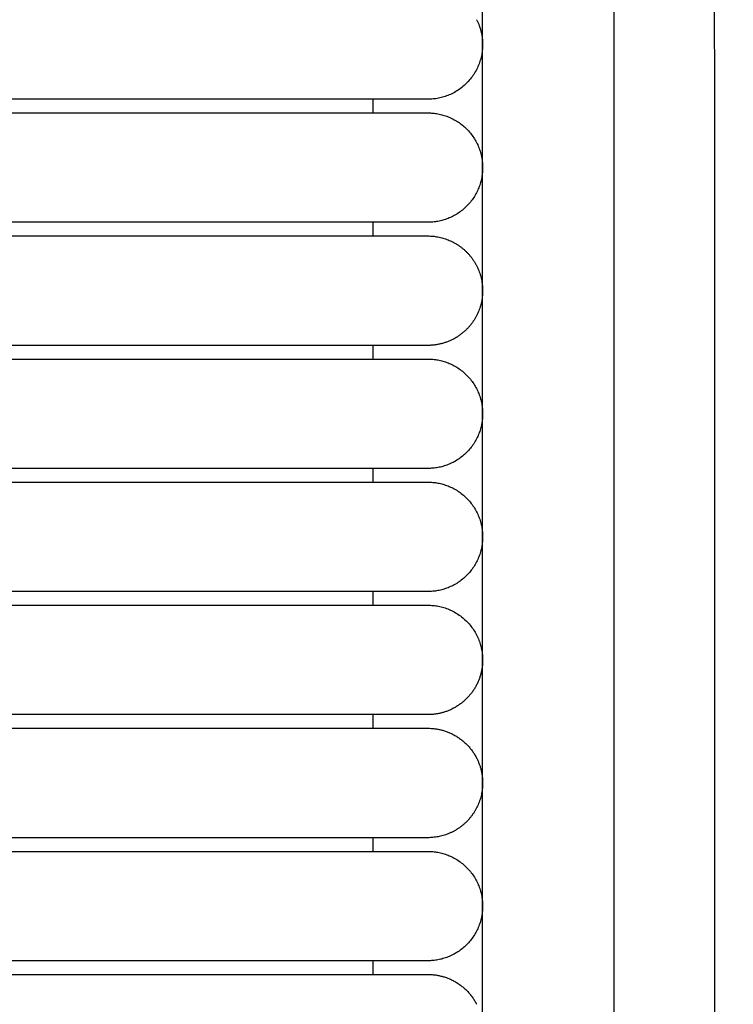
# Model space of a CAD drawing. Header units: millimetres. Extents: x -31695 to -19845, y -5614 to 7253.
# Tile 83 of 256: x -31380 to -31354, y 4769 to 4805. Entities that reach past the tile are written whole.
import ezdxf

# ---------------------------------------------------------------- set-up
doc = ezdxf.new("R2010")
doc.units = ezdxf.units.MM
doc.layers.add('2d', color=7, linetype='Continuous', true_color=0x000000)

msp = doc.modelspace()

# ---------------------------------------------------------------- linework, layer by layer
at = {"layer": '2d', "linetype": 'Continuous', "lineweight": -3}
msp.add_lwpolyline([(-31363.204, 4642.495), (-31363.204, 5407.495)], dxfattribs=at)
for points, knots in [([(-31357.749, 4624.902), (-31357.832, 4626.341), (-31357.901, 4627.78), (-31357.96, 4629.221), (-31358.024, 4630.779), (-31358.076, 4632.338), (-31358.12, 4633.897), (-31358.166, 4635.575), (-31358.204, 4637.252), (-31358.234, 4638.931), (-31358.268, 4640.756), (-31358.293, 4642.581), (-31358.313, 4644.407), (-31358.334, 4646.353), (-31358.349, 4648.299), (-31358.361, 4650.245), (-31358.373, 4652.277), (-31358.38, 4654.31), (-31358.385, 4656.342), (-31358.391, 4658.489), (-31358.393, 4660.636), (-31358.395, 4662.783), (-31358.397, 4666.01), (-31358.397, 4669.236), (-31358.397, 4672.463), (-31358.396, 4682.95), (-31358.396, 4693.438), (-31358.396, 4703.926), (-31358.396, 4715.826), (-31358.396, 4727.727), (-31358.396, 4739.627), (-31358.396, 4752.869), (-31358.396, 4766.11), (-31358.396, 4779.351), (-31358.396, 4793.947), (-31358.396, 4808.544), (-31358.396, 4823.14), (-31358.396, 4854.606), (-31358.396, 4886.071), (-31358.396, 4917.536), (-31358.396, 4950.544), (-31358.396, 4983.553), (-31358.396, 5016.561), (-31358.396, 5049.57), (-31358.396, 5082.578), (-31358.396, 5115.586), (-31358.396, 5131.318), (-31358.396, 5147.051), (-31358.396, 5162.784), (-31358.396, 5178.517), (-31358.396, 5194.251), (-31358.396, 5209.983), (-31358.396, 5217.281), (-31358.396, 5224.579), (-31358.396, 5231.877), (-31358.396, 5239.175), (-31358.396, 5246.473), (-31358.396, 5253.771), (-31358.396, 5259.091), (-31358.396, 5264.412), (-31358.396, 5269.732)], [0, 0, 0, 0, 4.32571, 4.32571, 4.32571, 9.006348, 9.006348, 9.006348, 14.041632, 14.041632, 14.041632, 19.519096, 19.519096, 19.519096, 25.35732, 25.35732, 25.35732, 31.454857, 31.454857, 31.454857, 37.895938, 37.895938, 37.895938, 47.575429, 47.575429, 47.575429, 79.038556, 79.038556, 79.038556, 114.740207, 114.740207, 114.740207, 154.464201, 154.464201, 154.464201, 198.253062, 198.253062, 198.253062, 292.648844, 292.648844, 292.648844, 391.674129, 391.674129, 391.674129, 490.698643, 490.698643, 490.698643, 537.896832, 537.896832, 537.896832, 585.096367, 585.096367, 585.096367, 606.990068, 606.990068, 606.990068, 628.884072, 628.884072, 628.884072, 644.845046, 644.845046, 644.845046, 644.845046]), ([(-31354.038, 4625.082), (-31354.121, 4626.499), (-31354.19, 4627.927), (-31354.249, 4629.346), (-31354.313, 4630.891), (-31354.365, 4632.436), (-31354.409, 4633.982), (-31354.456, 4635.649), (-31354.494, 4637.316), (-31354.525, 4638.984), (-31354.559, 4640.802), (-31354.585, 4642.619), (-31354.606, 4644.437), (-31354.628, 4646.378), (-31354.644, 4648.318), (-31354.656, 4650.259), (-31354.669, 4652.288), (-31354.677, 4654.317), (-31354.683, 4656.346), (-31354.69, 4658.491), (-31354.693, 4660.636), (-31354.695, 4662.782), (-31354.698, 4665.264), (-31354.699, 4667.746), (-31354.7, 4670.228), (-31354.7, 4670.972), (-31354.7, 4671.716), (-31354.7, 4672.46), (-31354.703, 4682.948), (-31354.706, 4693.436), (-31354.708, 4703.924), (-31354.71, 4715.824), (-31354.712, 4727.725), (-31354.714, 4739.626), (-31354.715, 4752.867), (-31354.717, 4766.109), (-31354.718, 4779.35), (-31354.719, 4793.947), (-31354.72, 4808.543), (-31354.721, 4823.14), (-31354.722, 4854.605), (-31354.723, 4886.07), (-31354.723, 4917.536), (-31354.723, 4950.544), (-31354.723, 4983.553), (-31354.723, 5016.561), (-31354.723, 5049.569), (-31354.723, 5082.578), (-31354.723, 5115.586), (-31354.723, 5131.319), (-31354.723, 5147.051), (-31354.722, 5162.784), (-31354.722, 5178.517), (-31354.721, 5194.251), (-31354.721, 5209.984), (-31354.72, 5217.282), (-31354.72, 5224.58), (-31354.719, 5231.878), (-31354.719, 5238.188), (-31354.718, 5244.497), (-31354.718, 5250.807)], [0, 0, 0, 0, 4.271346, 4.271346, 4.271346, 8.910793, 8.910793, 8.910793, 13.915218, 13.915218, 13.915218, 19.369775, 19.369775, 19.369775, 25.191998, 25.191998, 25.191998, 31.279337, 31.279337, 31.279337, 37.714779, 37.714779, 37.714779, 45.161136, 45.161136, 45.161136, 47.392834, 47.392834, 47.392834, 78.857016, 78.857016, 78.857016, 114.55941, 114.55941, 114.55941, 154.283912, 154.283912, 154.283912, 198.073133, 198.073133, 198.073133, 292.469323, 292.469323, 292.469323, 391.494727, 391.494727, 391.494727, 490.51936, 490.51936, 490.51936, 537.717708, 537.717708, 537.717708, 584.917492, 584.917492, 584.917492, 606.811354, 606.811354, 606.811354, 625.740521, 625.740521, 625.740521, 625.740521])]:
    msp.add_open_spline(points, degree=3, knots=knots, dxfattribs=at)
for points, weights, knots in [([(-31363.422, 4805.403), (-31363.204, 4804.975), (-31363.204, 4804.495), (-31363.204, 4802.495), (-31365.204, 4802.495)], [0.874965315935, 0.909550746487, 1, 0.707106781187, 1], [14.737798, 14.737798, 14.737798, 15.707963, 15.707963, 18.849556, 18.849556, 18.849556]), ([(-31365.204, 4802.495), (-31365.204, 4802.495), (-31367.255, 4802.495), (-31369.305, 4802.495), (-31372.204, 4802.495)], [1, 0.853553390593, 0.853553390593, 0.853553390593, 1], [0, 0, 0, 5.79899, 5.79899, 11.59798, 11.59798, 11.59798]), ([(-31372.204, 4801.995), (-31369.305, 4801.995), (-31367.255, 4801.995), (-31365.204, 4801.995), (-31365.204, 4801.995)], [1, 0.853553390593, 0.853553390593, 0.853553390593, 1], [0, 0, 0, 5.79899, 5.79899, 11.59798, 11.59798, 11.59798]), ([(-31365.204, 4801.995), (-31363.204, 4801.995), (-31363.204, 4799.995), (-31363.204, 4797.995), (-31365.204, 4797.995)], [1, 0.707106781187, 1, 0.707106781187, 1], [6.283185, 6.283185, 6.283185, 9.424778, 9.424778, 12.566371, 12.566371, 12.566371]), ([(-31365.204, 4797.995), (-31365.204, 4797.995), (-31367.255, 4797.995), (-31369.305, 4797.995), (-31372.204, 4797.995)], [1, 0.853553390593, 0.853553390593, 0.853553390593, 1], [0, 0, 0, 5.79899, 5.79899, 11.59798, 11.59798, 11.59798]), ([(-31372.204, 4797.495), (-31369.305, 4797.495), (-31367.255, 4797.495), (-31365.204, 4797.495), (-31365.204, 4797.495)], [1, 0.853553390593, 0.853553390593, 0.853553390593, 1], [0, 0, 0, 5.79899, 5.79899, 11.59798, 11.59798, 11.59798]), ([(-31365.204, 4797.495), (-31364.376, 4797.495), (-31363.79, 4796.909), (-31363.204, 4796.323), (-31363.204, 4795.495), (-31363.204, 4794.667), (-31363.79, 4794.081), (-31364.014, 4793.857), (-31364.296, 4793.713)], [1, 0.853553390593, 0.853553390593, 0.853553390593, 1, 0.853553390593, 0.853553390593, 0.853553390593, 0.874965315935], [0, 0, 0, 1.656854, 1.656854, 3.313708, 3.313708, 4.970563, 4.970563, 5.604101, 5.604101, 5.604101]), ([(-31365.204, 4793.495), (-31365.204, 4793.495), (-31367.255, 4793.495), (-31369.305, 4793.495), (-31372.204, 4793.495)], [1, 0.853553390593, 0.853553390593, 0.853553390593, 1], [0, 0, 0, 5.79899, 5.79899, 11.59798, 11.59798, 11.59798]), ([(-31372.204, 4792.995), (-31369.305, 4792.995), (-31367.255, 4792.995), (-31365.204, 4792.995), (-31365.204, 4792.995)], [1, 0.853553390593, 0.853553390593, 0.853553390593, 1], [0, 0, 0, 5.79899, 5.79899, 11.59798, 11.59798, 11.59798]), ([(-31365.204, 4792.995), (-31363.204, 4792.995), (-31363.204, 4790.995), (-31363.204, 4788.995), (-31365.204, 4788.995)], [1, 0.707106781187, 1, 0.707106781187, 1], [12.566371, 12.566371, 12.566371, 15.707963, 15.707963, 18.849556, 18.849556, 18.849556]), ([(-31365.204, 4788.995), (-31365.204, 4788.995), (-31367.255, 4788.995), (-31369.305, 4788.995), (-31372.204, 4788.995)], [1, 0.853553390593, 0.853553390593, 0.853553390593, 1], [0, 0, 0, 5.79899, 5.79899, 11.59798, 11.59798, 11.59798]), ([(-31372.204, 4788.495), (-31369.305, 4788.495), (-31367.255, 4788.495), (-31365.204, 4788.495), (-31365.204, 4788.495)], [1, 0.853553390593, 0.853553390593, 0.853553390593, 1], [0, 0, 0, 5.79899, 5.79899, 11.59798, 11.59798, 11.59798]), ([(-31365.204, 4788.495), (-31363.204, 4788.495), (-31363.204, 4786.495), (-31363.204, 4784.495), (-31365.204, 4784.495)], [1, 0.707106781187, 1, 0.707106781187, 1], [6.283185, 6.283185, 6.283185, 9.424778, 9.424778, 12.566371, 12.566371, 12.566371]), ([(-31365.204, 4784.495), (-31365.204, 4784.495), (-31367.255, 4784.495), (-31369.305, 4784.495), (-31372.204, 4784.495)], [1, 0.853553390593, 0.853553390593, 0.853553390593, 1], [0, 0, 0, 5.79899, 5.79899, 11.59798, 11.59798, 11.59798]), ([(-31372.204, 4783.995), (-31369.305, 4783.995), (-31367.255, 4783.995), (-31365.204, 4783.995), (-31365.204, 4783.995)], [1, 0.853553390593, 0.853553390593, 0.853553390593, 1], [0, 0, 0, 5.79899, 5.79899, 11.59798, 11.59798, 11.59798]), ([(-31365.204, 4783.995), (-31363.204, 4783.995), (-31363.204, 4781.995), (-31363.204, 4780.769), (-31364.296, 4780.213)], [1, 0.707106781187, 1, 0.797556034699, 0.874965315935], [12.566371, 12.566371, 12.566371, 15.707963, 15.707963, 17.879391, 17.879391, 17.879391]), ([(-31365.204, 4779.995), (-31365.204, 4779.995), (-31367.255, 4779.995), (-31369.305, 4779.995), (-31372.204, 4779.995)], [1, 0.853553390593, 0.853553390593, 0.853553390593, 1], [0, 0, 0, 5.79899, 5.79899, 11.59798, 11.59798, 11.59798]), ([(-31372.204, 4779.495), (-31369.305, 4779.495), (-31367.255, 4779.495), (-31365.204, 4779.495), (-31365.204, 4779.495)], [1, 0.853553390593, 0.853553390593, 0.853553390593, 1], [0, 0, 0, 5.79899, 5.79899, 11.59798, 11.59798, 11.59798]), ([(-31363.422, 4778.403), (-31363.204, 4777.975), (-31363.204, 4777.495), (-31363.204, 4776.667), (-31363.79, 4776.081), (-31364.376, 4775.495), (-31365.204, 4775.495)], [0.874965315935, 0.909550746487, 1, 0.853553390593, 0.853553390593, 0.853553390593, 1], [2.290392, 2.290392, 2.290392, 3.313708, 3.313708, 4.970563, 4.970563, 6.627417, 6.627417, 6.627417]), ([(-31365.204, 4775.495), (-31365.204, 4775.495), (-31367.255, 4775.495), (-31369.305, 4775.495), (-31372.204, 4775.495)], [1, 0.853553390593, 0.853553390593, 0.853553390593, 1], [0, 0, 0, 5.79899, 5.79899, 11.59798, 11.59798, 11.59798]), ([(-31372.204, 4774.995), (-31369.305, 4774.995), (-31367.255, 4774.995), (-31365.204, 4774.995), (-31365.204, 4774.995)], [1, 0.853553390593, 0.853553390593, 0.853553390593, 1], [0, 0, 0, 5.79899, 5.79899, 11.59798, 11.59798, 11.59798]), ([(-31365.204, 4774.995), (-31363.204, 4774.995), (-31363.204, 4772.995), (-31363.204, 4770.995), (-31365.204, 4770.995)], [1, 0.707106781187, 1, 0.707106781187, 1], [6.283185, 6.283185, 6.283185, 9.424778, 9.424778, 12.566371, 12.566371, 12.566371]), ([(-31365.204, 4770.995), (-31365.204, 4770.995), (-31367.255, 4770.995), (-31369.305, 4770.995), (-31372.204, 4770.995)], [1, 0.853553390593, 0.853553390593, 0.853553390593, 1], [0, 0, 0, 5.79899, 5.79899, 11.59798, 11.59798, 11.59798]), ([(-31372.204, 4770.495), (-31369.305, 4770.495), (-31367.255, 4770.495), (-31365.204, 4770.495), (-31365.204, 4770.495)], [1, 0.853553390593, 0.853553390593, 0.853553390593, 1], [0, 0, 0, 5.79899, 5.79899, 11.59798, 11.59798, 11.59798])]:
    msp.add_rational_spline(points, weights, degree=2, knots=knots, dxfattribs=at)
for points in [[(-31372.204, 4802.495), (-31380.974, 4802.495), (-31389.743, 4802.495)], [(-31367.204, 4801.995), (-31367.204, 4802.245), (-31367.204, 4802.495)], [(-31389.743, 4801.995), (-31380.974, 4801.995), (-31372.204, 4801.995)], [(-31372.204, 4797.995), (-31380.974, 4797.995), (-31389.743, 4797.995)], [(-31367.204, 4797.495), (-31367.204, 4797.745), (-31367.204, 4797.995)], [(-31389.743, 4797.495), (-31380.974, 4797.495), (-31372.204, 4797.495)], [(-31372.204, 4793.495), (-31380.974, 4793.495), (-31389.743, 4793.495)], [(-31367.204, 4792.995), (-31367.204, 4793.245), (-31367.204, 4793.495)], [(-31389.743, 4792.995), (-31380.974, 4792.995), (-31372.204, 4792.995)], [(-31372.204, 4788.995), (-31380.974, 4788.995), (-31389.743, 4788.995)], [(-31367.204, 4788.495), (-31367.204, 4788.745), (-31367.204, 4788.995)], [(-31389.743, 4788.495), (-31380.974, 4788.495), (-31372.204, 4788.495)], [(-31372.204, 4784.495), (-31380.974, 4784.495), (-31389.743, 4784.495)], [(-31367.204, 4783.995), (-31367.204, 4784.245), (-31367.204, 4784.495)], [(-31389.743, 4783.995), (-31380.974, 4783.995), (-31372.204, 4783.995)], [(-31372.204, 4779.995), (-31380.974, 4779.995), (-31389.743, 4779.995)], [(-31367.204, 4779.495), (-31367.204, 4779.745), (-31367.204, 4779.995)], [(-31389.743, 4779.495), (-31380.974, 4779.495), (-31372.204, 4779.495)], [(-31372.204, 4775.495), (-31380.974, 4775.495), (-31389.743, 4775.495)], [(-31367.204, 4774.995), (-31367.204, 4775.245), (-31367.204, 4775.495)], [(-31389.743, 4774.995), (-31380.974, 4774.995), (-31372.204, 4774.995)], [(-31372.204, 4770.995), (-31380.974, 4770.995), (-31389.743, 4770.995)], [(-31367.204, 4770.495), (-31367.204, 4770.745), (-31367.204, 4770.995)], [(-31389.743, 4770.495), (-31380.974, 4770.495), (-31372.204, 4770.495)]]:
    msp.add_open_spline(points, degree=2, dxfattribs=at)
for points, weights in [([(-31364.296, 4793.713), (-31364.724, 4793.495), (-31365.204, 4793.495)], [0.874965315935, 0.909550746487, 1]), ([(-31364.296, 4780.213), (-31364.724, 4779.995), (-31365.204, 4779.995)], [0.874965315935, 0.909550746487, 1]), ([(-31365.204, 4779.495), (-31363.979, 4779.495), (-31363.422, 4778.403)], [1, 0.797556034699, 0.874965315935]), ([(-31365.204, 4770.495), (-31363.979, 4770.495), (-31363.422, 4769.403)], [1, 0.797556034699, 0.874965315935])]:
    msp.add_rational_spline(points, weights, degree=2, dxfattribs=at)

doc.saveas('drawing.dxf')
